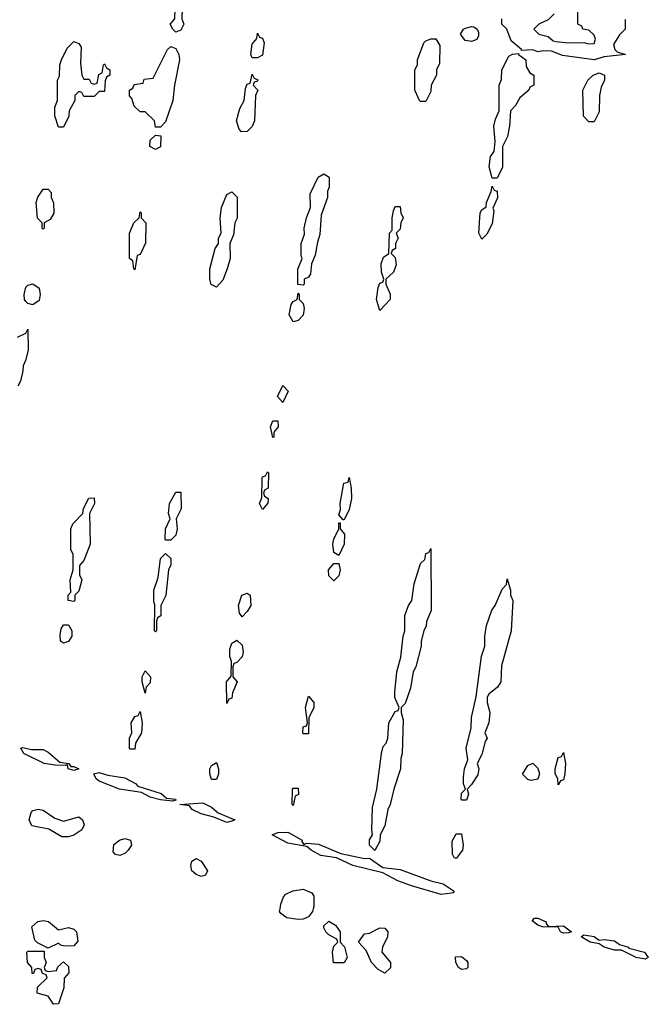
# Model space of a CAD drawing. Header units: inches. Extents: x 2701622 to 2964296, y 496201 to 720542.
# Tile 18 of 256: x 2722698 to 2725163, y 689626 to 693487. Entities that reach past the tile are written whole.
import ezdxf

# ---------------------------------------------------------------- set-up
doc = ezdxf.new("R2010")
doc.units = ezdxf.units.IN
doc.header["$MEASUREMENT"] = 0
doc.layers.add('C7628', color=7, linetype='Continuous')
doc.layers.add('C7629', color=7, linetype='Continuous')

msp = doc.modelspace()

# ---------------------------------------------------------------- linework, layer by layer
at = {"layer": 'C7628', "color": 4, "elevation": 4}
msp.add_lwpolyline([(2723848.6, 690000), (2723846, 689990), (2723830, 689969), (2723810, 689959.3), (2723790, 689958), (2723745.6, 689965.6), (2723722, 689982), (2723717.2, 689990), (2723718.7, 690000)], dxfattribs=at)
for points in [[(2724771.1, 689931.1), (2724830, 689933.7), (2724862, 689910), (2724850, 689906.6), (2724830, 689905.6), (2724819, 689910), (2724809, 689929), (2724748, 689930), (2724730, 689936), (2724707.3, 689952.7), (2724716.4, 689963.6), (2724730, 689964), (2724762.8, 689950), (2724762, 689942)], [(2722850, 689918), (2722890, 689927.3), (2722910, 689921), (2722921, 689910), (2722926, 689874), (2722910, 689855.3), (2722874, 689854), (2722858, 689858), (2722850, 689866), (2722810, 689846), (2722767.3, 689867.3), (2722758, 689878), (2722746, 689930), (2722769.1, 689950.9), (2722790, 689954.8), (2722810.6, 689950.6)], [(2723928.9, 689788.9), (2723924, 689830), (2723930, 689854), (2723946, 689870), (2723942, 689882), (2723910, 689898), (2723898, 689910), (2723890, 689926), (2723890, 689934), (2723910, 689952), (2723936.9, 689936.9), (2723954, 689910), (2723954, 689870), (2723971.6, 689851.6), (2723982, 689810), (2723970, 689789)], [(2724130, 689748), (2724103.1, 689763.1), (2724078, 689790), (2724056.4, 689836.4), (2724026, 689870), (2724050, 689902), (2724070, 689904.7), (2724110, 689926), (2724130, 689924.7), (2724141, 689910), (2724140.7, 689890), (2724121, 689850), (2724118, 689830), (2724151.3, 689790), (2724151.3, 689768.7)], [(2724970, 689877.3), (2724990, 689880.4), (2725030, 689874.4), (2725050, 689860.7), (2725084.7, 689850), (2725086, 689846), (2725147.3, 689830), (2725162.8, 689810), (2725150, 689803.6), (2725115.3, 689810), (2725058, 689838), (2725030, 689838.7), (2724989.2, 689850), (2724970, 689863.7), (2724935.3, 689870), (2724899, 689890), (2724910, 689898.8), (2724950, 689891.8)], [(2722810, 689754), (2722842, 689758), (2722847.3, 689772.7), (2722870, 689792), (2722890, 689774), (2722891.3, 689750), (2722872, 689728), (2722871.3, 689690), (2722850, 689628), (2722830, 689626), (2722810, 689658), (2722766, 689670), (2722767.3, 689692.7), (2722806, 689730), (2722802, 689742), (2722787.3, 689747.3), (2722782, 689762), (2722770, 689766), (2722758, 689762), (2722752.7, 689747.3), (2722747.3, 689747.3), (2722746, 689770), (2722728, 689790), (2722726, 689830), (2722730, 689834), (2722794, 689834), (2722794, 689810), (2722802, 689790), (2722794, 689770), (2722798, 689758)], [(2724430, 689762), (2724418, 689770), (2724408, 689790), (2724407.3, 689812.7), (2724430, 689814), (2724450, 689798), (2724454.8, 689790), (2724454.8, 689770), (2724450, 689765.2)]]:
    msp.add_lwpolyline(points, close=True, dxfattribs=at)
at = {"layer": 'C7629', "color": 4, "elevation": 4}
for points in [[(2724794, 693510), (2724770, 693486), (2724734, 693470), (2724714, 693450), (2724734, 693430), (2724770, 693421), (2724790, 693404.7), (2724802, 693402), (2724850, 693396), (2724910, 693398), (2724930, 693392), (2724950, 693394), (2724955.3, 693410), (2724950, 693426), (2724930, 693446), (2724906, 693450), (2724902, 693462), (2724886, 693470), (2724886, 693610)], [(2725072.7, 693487.3), (2725072, 693450), (2725050, 693428), (2725026, 693390), (2725032, 693370), (2725041, 693361), (2725074, 693350), (2724990, 693341.2), (2724950, 693329), (2724826, 693346), (2724783.1, 693363.1), (2724750, 693365.2), (2724730, 693361.2), (2724710, 693368.7), (2724666, 693366), (2724666, 693370), (2724624.7, 693404.7), (2724608, 693450), (2724588, 693470), (2724588, 693490)], [(2722690, 692242), (2722722, 692258), (2722730, 692274), (2722731, 692191), (2722721, 692150), (2722711, 692130), (2722710.8, 692110), (2722701, 692070), (2722691.3, 692050)], [(2723718.7, 690000), (2723721.5, 690018.5), (2723732.7, 690047.3), (2723742, 690058), (2723768.9, 690071.1), (2723810, 690078), (2723843.6, 690063.6), (2723851.3, 690050), (2723850.9, 690009.1), (2723848.6, 690000)]]:
    msp.add_lwpolyline(points, dxfattribs=at)
for points in [[(2723310, 693438), (2723298, 693450), (2723288, 693470), (2723306, 693490), (2723308, 693530), (2723350, 693534), (2723352, 693530), (2723338, 693522), (2723334, 693510), (2723334, 693490), (2723342, 693470), (2723330, 693446)], [(2724470, 693401.2), (2724445.2, 693405.2), (2724426, 693430), (2724438, 693450), (2724445.6, 693454.4), (2724470, 693460.7), (2724478.5, 693458.5), (2724492, 693450), (2724496.9, 693436.9), (2724496.9, 693423.1), (2724490, 693409)], [(2722950, 693254), (2722970, 693254), (2722978, 693238), (2722990, 693234), (2723002, 693238), (2723008.4, 693271.6), (2723022, 693278), (2723026, 693310), (2723030, 693314), (2723038, 693298), (2723052, 693290), (2723052, 693270), (2723038, 693262), (2723032.7, 693247.3), (2723030, 693206), (2723010, 693206), (2722990, 693186), (2722950, 693186), (2722942, 693202), (2722930, 693206), (2722914, 693190), (2722914, 693170), (2722892, 693130), (2722891.1, 693108.9), (2722870, 693066), (2722850, 693066), (2722835.3, 693110), (2722836.4, 693143.6), (2722846, 693170), (2722846, 693250), (2722854.6, 693265.4), (2722855.3, 693310), (2722862, 693330), (2722884.5, 693375.5), (2722910, 693402), (2722930, 693394), (2722938.8, 693378.8), (2722936.9, 693316.9), (2722942, 693270)], [(2723610, 693338), (2723604, 693350), (2723608.9, 693391.1), (2723627.3, 693412.7), (2723630, 693434), (2723638, 693418), (2723650, 693414), (2723656.9, 693396.9), (2723650, 693348), (2723630, 693338)], [(2724270, 693166), (2724266, 693170), (2724248, 693210), (2724248, 693290), (2724258, 693310), (2724258, 693330), (2724283.2, 693396.8), (2724290, 693404.7), (2724310, 693412), (2724330, 693412), (2724346, 693386), (2724344.7, 693315.3), (2724332, 693290), (2724332, 693270), (2724312, 693230), (2724310, 693206), (2724290, 693166)], [(2723230, 693066), (2723226, 693090), (2723190, 693126), (2723170, 693126), (2723147.3, 693147.3), (2723138, 693178), (2723128.4, 693188.4), (2723128, 693210), (2723142, 693218), (2723147.3, 693232.7), (2723182, 693238), (2723186, 693254), (2723222, 693258), (2723278, 693370), (2723290, 693382), (2723310, 693374), (2723322, 693350), (2723324.7, 693330), (2723304.7, 693230), (2723298, 693170), (2723270, 693086), (2723250, 693066)], [(2724550, 692866), (2724539, 692910), (2724544, 692950), (2724558, 692970), (2724562, 693010), (2724557.2, 693070), (2724563.1, 693096.9), (2724578, 693130), (2724578, 693230), (2724587.3, 693252.7), (2724588, 693290), (2724616.4, 693343.6), (2724630, 693352), (2724654, 693354), (2724654, 693350), (2724682, 693330), (2724683.6, 693303.6), (2724698, 693278), (2724714, 693270), (2724714, 693230), (2724698, 693222), (2724694, 693210), (2724659.6, 693180.4), (2724642, 693150), (2724622, 693130), (2724618.8, 693070), (2724610.7, 693029.3), (2724591.3, 692990), (2724590.7, 692909.3), (2724570, 692866)], [(2723567.3, 693047.3), (2723558, 693058), (2723548.7, 693090), (2723561.2, 693138.8), (2723578, 693170), (2723583.1, 693216.9), (2723590, 693234), (2723602, 693238), (2723610, 693274), (2723618, 693258), (2723631.1, 693251.1), (2723630, 693246), (2723618, 693242), (2723614, 693230), (2723631.3, 693210), (2723622, 693190), (2723618.8, 693090), (2723610, 693068), (2723590, 693048)], [(2724930, 693086), (2724908.9, 693108.9), (2724906, 693210), (2724926, 693250), (2724946, 693270), (2724970, 693278), (2724991.3, 693270), (2724991.3, 693250), (2724978, 693222), (2724971, 693190), (2724970, 693126), (2724950, 693086)], [(2723230, 692978), (2723208.7, 692990), (2723210, 693014), (2723230, 693034), (2723251.3, 693031.3), (2723250, 692988)], [(2723810, 692446), (2723788.4, 692448.4), (2723788.4, 692508.4), (2723806, 692550), (2723802, 692562), (2723802, 692610), (2723814.6, 692645.4), (2723814, 692670), (2723822, 692710), (2723838, 692750), (2723836.4, 692803.6), (2723868.7, 692870), (2723890, 692882), (2723912, 692870), (2723912, 692830), (2723905.4, 692814.6), (2723904.7, 692790), (2723879.6, 692720.4), (2723875.3, 692644.7), (2723865.4, 692614.6), (2723856.9, 692563.1), (2723842, 692530), (2723838, 692490), (2723830, 692478), (2723814, 692470), (2723814, 692450)], [(2722790, 692666), (2722786, 692670), (2722786, 692690), (2722768.4, 692708.4), (2722762, 692770), (2722769, 692791), (2722790, 692822), (2722810, 692822), (2722822, 692810), (2722822, 692790), (2722831.1, 692768.9), (2722831.3, 692728.7), (2722816.9, 692703.1), (2722794, 692690), (2722794, 692670)], [(2724510, 692626), (2724498, 692650), (2724504, 692730), (2724510, 692742), (2724527.3, 692752.7), (2724528, 692770), (2724547.3, 692812.7), (2724550, 692834), (2724558, 692818), (2724570, 692814), (2724571.1, 692788.9), (2724552.7, 692747.3), (2724556.9, 692736.9), (2724550, 692686), (2724530, 692646)], [(2723470, 692438), (2723448.9, 692448.9), (2723444, 692470), (2723444, 692510), (2723464, 692590), (2723478, 692610), (2723478, 692630), (2723488, 692650), (2723484, 692710), (2723488.7, 692750), (2723510, 692802), (2723530, 692812), (2723550.7, 692790.7), (2723550.9, 692709.1), (2723542, 692690), (2723536.9, 692643.1), (2723522, 692610), (2723522.8, 692550), (2723511, 692510), (2723494.4, 692465.6)], [(2724110, 692346), (2724097.2, 692390), (2724103.1, 692436.9), (2724110, 692454), (2724122, 692458), (2724126, 692470), (2724116.4, 692496.4), (2724115.3, 692530), (2724124, 692556), (2724146, 692570), (2724148, 692650), (2724158, 692662), (2724158, 692710), (2724163.1, 692736.9), (2724170, 692754), (2724190, 692754), (2724192, 692730), (2724202, 692710), (2724192, 692690), (2724190, 692666), (2724174, 692650), (2724182, 692630), (2724172, 692610), (2724172, 692590), (2724158, 692582), (2724154, 692570), (2724170, 692554), (2724174.4, 692525.6), (2724163.6, 692496.4), (2724134, 692470), (2724134, 692450), (2724150.7, 692410.7), (2724150.6, 692389.4)], [(2723150, 692506), (2723146, 692510), (2723142, 692542), (2723128, 692550), (2723128, 692650), (2723146, 692690), (2723166, 692710), (2723170, 692734), (2723174, 692730), (2723174, 692710), (2723192, 692690), (2723191.1, 692611.1), (2723170, 692566), (2723158, 692562)], [(2722750, 692368.7), (2722730, 692374), (2722722, 692382), (2722717.2, 692390), (2722716, 692410), (2722721.5, 692438.5), (2722730, 692446), (2722750, 692451.3), (2722774, 692434), (2722778.8, 692410), (2722774, 692386)], [(2723770, 692302), (2723754, 692330), (2723762, 692370), (2723770, 692382), (2723786, 692390), (2723790, 692414), (2723794, 692410), (2723794, 692390), (2723810, 692374), (2723814, 692354), (2723810, 692328), (2723790, 692308)], [(2723730, 691986), (2723709.2, 692010), (2723730, 692052), (2723750.8, 692030)], [(2723690, 691848), (2723682, 691890), (2723690, 691914), (2723710, 691914), (2723712, 691890), (2723694, 691870), (2723694, 691850)], [(2723650, 691566), (2723638, 691590), (2723647.3, 691612.7), (2723648.4, 691688.4), (2723650, 691694), (2723662, 691698), (2723670, 691714), (2723674, 691710), (2723672, 691650), (2723658, 691642), (2723654, 691630), (2723658, 691618), (2723672, 691610), (2723671.6, 691591.6)], [(2723966, 691526), (2723950, 691546), (2723955.3, 691564.7), (2723954, 691590), (2723969, 691670), (2723986, 691674), (2723990, 691692), (2723998, 691650), (2723998.8, 691610), (2723990, 691566), (2723970, 691526)], [(2723270, 691446), (2723268.7, 691450), (2723269.1, 691490.9), (2723288, 691530), (2723282, 691550), (2723285.2, 691590), (2723310, 691634), (2723330, 691634), (2723330.7, 691569.3), (2723312, 691530), (2723316, 691490), (2723310, 691466), (2723290, 691446)], [(2722910, 691206), (2722888, 691210), (2722888, 691230), (2722898, 691242), (2722895.3, 691290), (2722908, 691330), (2722908, 691390), (2722898, 691410), (2722898, 691490), (2722906, 691510), (2722946, 691550), (2722948, 691570), (2722968.9, 691611.1), (2722990, 691612), (2722991.3, 691590), (2722972, 691550), (2722974.8, 691430), (2722950, 691366), (2722932.7, 691347.3), (2722932, 691310), (2722942, 691290), (2722930, 691246), (2722914, 691230), (2722914, 691210)], [(2723950, 691386), (2723930, 691398), (2723925.2, 691430), (2723929.4, 691450.6), (2723948.7, 691490), (2723950, 691514), (2723954, 691514), (2723954, 691490), (2723971.3, 691470), (2723970.9, 691430.9)], [(2723230, 691086), (2723226, 691090), (2723228, 691192), (2723224, 691204), (2723224, 691250), (2723240.4, 691299.6), (2723250, 691374), (2723270, 691394), (2723290, 691374), (2723290.9, 691349.1), (2723282, 691330), (2723270.9, 691229.1), (2723252, 691190), (2723251.1, 691148.9), (2723238, 691142), (2723234, 691130), (2723234, 691090)], [(2724090, 690228.7), (2724069.4, 690250.6), (2724069.4, 690270.6), (2724082, 690290), (2724079, 690310), (2724082, 690398), (2724099, 690470), (2724116, 690610), (2724123.7, 690636.3), (2724135.3, 690650), (2724142, 690670), (2724145.2, 690730), (2724170, 690774), (2724182, 690778), (2724186, 690790), (2724169.1, 690829.1), (2724169, 690850), (2724177.2, 690930), (2724192.9, 690987.1), (2724202, 691070), (2724208.7, 691090), (2724208.7, 691150), (2724222, 691190), (2724235.3, 691210), (2724244.7, 691275.3), (2724270, 691354), (2724286, 691370), (2724290, 691394), (2724302, 691398), (2724310, 691414), (2724312, 691170), (2724292.7, 691127.3), (2724292, 691110), (2724282, 691090), (2724272, 691050), (2724272, 691030), (2724251, 690950), (2724241, 690930), (2724230, 690866), (2724210, 690806), (2724194, 690790), (2724194, 690770), (2724202, 690742), (2724198, 690610), (2724192, 690590), (2724191.1, 690548.9), (2724164.7, 690470), (2724151, 690410), (2724141, 690390), (2724130, 690326), (2724111.3, 690290), (2724110, 690266)], [(2723930, 691286), (2723910, 691306), (2723909.2, 691330), (2723930, 691354), (2723950, 691354), (2723954.8, 691330), (2723950, 691306)], [(2724430, 690426), (2724428.7, 690430), (2724430, 690454), (2724446, 690470), (2724438, 690490), (2724438, 690518), (2724442, 690550), (2724455.3, 690584.7), (2724448.7, 690630), (2724468, 690710), (2724468.9, 690751.1), (2724488.4, 690831.6), (2724508.9, 690991.1), (2724522, 691030), (2724522, 691070), (2724528.9, 691111.1), (2724549, 691171), (2724562, 691190), (2724590, 691254), (2724607.3, 691272.7), (2724610, 691294), (2724622, 691250), (2724622, 691230), (2724631, 691210), (2724624.7, 691090), (2724587.1, 690952.9), (2724584.7, 690890), (2724571.3, 690870), (2724537.3, 690842.7), (2724530.8, 690830), (2724530.8, 690810), (2724541, 690770), (2724538, 690730), (2724522, 690690), (2724531, 690670), (2724522.8, 690657.2), (2724510, 690606), (2724492, 690570), (2724498, 690550), (2724494.4, 690525.6), (2724470, 690488), (2724452, 690470), (2724458, 690450), (2724450, 690426)], [(2723570, 691146), (2723560.4, 691160.4), (2723555.3, 691190), (2723569.1, 691230.9), (2723590, 691238), (2723602, 691230), (2723604.7, 691190), (2723590, 691166)], [(2722870, 691042), (2722858, 691050), (2722856.4, 691076.4), (2722861.2, 691098.8), (2722870, 691114), (2722890, 691114), (2722902, 691090), (2722902, 691070), (2722890, 691048.7)], [(2723510, 690806), (2723509.1, 690890.9), (2723527.3, 690912.7), (2723528, 690970), (2723522, 690990), (2723522, 691018), (2723530, 691042), (2723550, 691054), (2723570, 691034), (2723573.7, 691006.3), (2723570, 690988), (2723550, 690966), (2723538, 690962), (2723534, 690950), (2723534, 690910), (2723551.3, 690890), (2723532, 690848), (2723530, 690826), (2723518, 690822)], [(2723190, 690846), (2723178, 690890), (2723178, 690910), (2723190, 690934), (2723211, 690910), (2723210, 690886), (2723194, 690870)], [(2723810, 690686), (2723808.7, 690690), (2723810, 690714), (2723822, 690718), (2723826, 690730), (2723818, 690790), (2723830, 690834), (2723851.3, 690810), (2723851.3, 690790), (2723832, 690750), (2723830, 690686)], [(2723130, 690626), (2723129.1, 690629.1), (2723129, 690670), (2723138, 690690), (2723135.3, 690730), (2723150, 690754), (2723162, 690758), (2723170, 690774), (2723178, 690730), (2723176, 690690), (2723152, 690650), (2723150, 690626)], [(2722744.9, 690624.9), (2722790, 690624.9), (2722810, 690614.8), (2722855.5, 690575.5), (2722891.3, 690570), (2722898, 690558), (2722910, 690558.8), (2722930, 690549), (2722910, 690542.7), (2722888.7, 690550), (2722886, 690566), (2722878, 690562), (2722836.7, 690563.3), (2722794, 690570), (2722714, 690610), (2722702, 690630), (2722710, 690633)], [(2724810, 690486), (2724808, 690510), (2724798, 690530), (2724798, 690550), (2724810, 690594), (2724822, 690598), (2724830, 690614), (2724838, 690570), (2724836, 690530), (2724830, 690506), (2724818, 690502)], [(2723450, 690508), (2723444, 690530), (2723444, 690550), (2723450, 690562), (2723470, 690574), (2723478, 690550), (2723478, 690530), (2723470, 690508)], [(2724703.1, 690503.1), (2724690, 690508), (2724669.1, 690529.1), (2724690, 690562), (2724710, 690572), (2724730, 690552), (2724736, 690530), (2724730, 690508.7)], [(2723296.9, 690423.1), (2723250, 690427.6), (2723210, 690438), (2723176, 690456), (2723088.7, 690470), (2723010, 690500.7), (2722998, 690510), (2722989, 690530), (2723010, 690534.9), (2723043.9, 690523.9), (2723110, 690514), (2723151.8, 690491.8), (2723161.3, 690481.3), (2723252.7, 690452.7), (2723274, 690434), (2723309.5, 690430.5), (2723310, 690426)], [(2723770, 690406), (2723766, 690410), (2723768, 690470), (2723770, 690474), (2723790, 690474), (2723791.1, 690448.9), (2723778, 690442)], [(2722870, 690344), (2722930, 690361), (2722944.7, 690350), (2722950.8, 690330), (2722941, 690310), (2722910, 690289.3), (2722890, 690282.7), (2722862.7, 690282.7), (2722812.7, 690312.7), (2722746.2, 690326.2), (2722735.1, 690350), (2722742.5, 690377.5), (2722750, 690386), (2722770, 690391.3), (2722790, 690387.3), (2722835.5, 690355.5)], [(2723510, 690339.3), (2723459.6, 690359.6), (2723410, 690372.3), (2723374, 690390), (2723364, 690404), (2723326, 690410), (2723415.9, 690415.9), (2723450, 690399.1), (2723476.7, 690376.7), (2723542, 690350), (2723530, 690344)], [(2723090, 690209.3), (2723073.2, 690213.2), (2723064.5, 690224.5), (2723067.6, 690252.4), (2723089, 690270), (2723110, 690276.3), (2723132, 690270), (2723136, 690250), (2723122.8, 690230), (2723110, 690217.2)], [(2723812.7, 690252.7), (2723822, 690258), (2723870, 690254), (2723957.1, 690217.1), (2724050, 690198), (2724070, 690198.8), (2724122.5, 690162.5), (2724190, 690154), (2724310, 690110.4), (2724358.4, 690098.4), (2724401, 690070), (2724397.3, 690062.7), (2724390, 690061.2), (2724350, 690057), (2724234, 690090), (2724181.2, 690110), (2724121.5, 690141.5), (2724004, 690170), (2723940.2, 690200.2), (2723879, 690210), (2723841.2, 690230), (2723824.5, 690244.5), (2723750, 690258.4), (2723688, 690290), (2723710, 690299.1), (2723750, 690300.7), (2723806, 690270), (2723804.7, 690264.7)], [(2724410, 690198), (2724402, 690202), (2724395.3, 690215.3), (2724394, 690266), (2724410, 690294), (2724430, 690294), (2724437.3, 690250), (2724434, 690230)], [(2723410, 690127), (2723390, 690135.1), (2723372.7, 690150), (2723369.4, 690170.6), (2723372.9, 690187.1), (2723390, 690197.3), (2723410, 690186.8), (2723434, 690150), (2723427.1, 690132.9)]]:
    msp.add_lwpolyline(points, close=True, dxfattribs=at)

doc.saveas('drawing.dxf')
